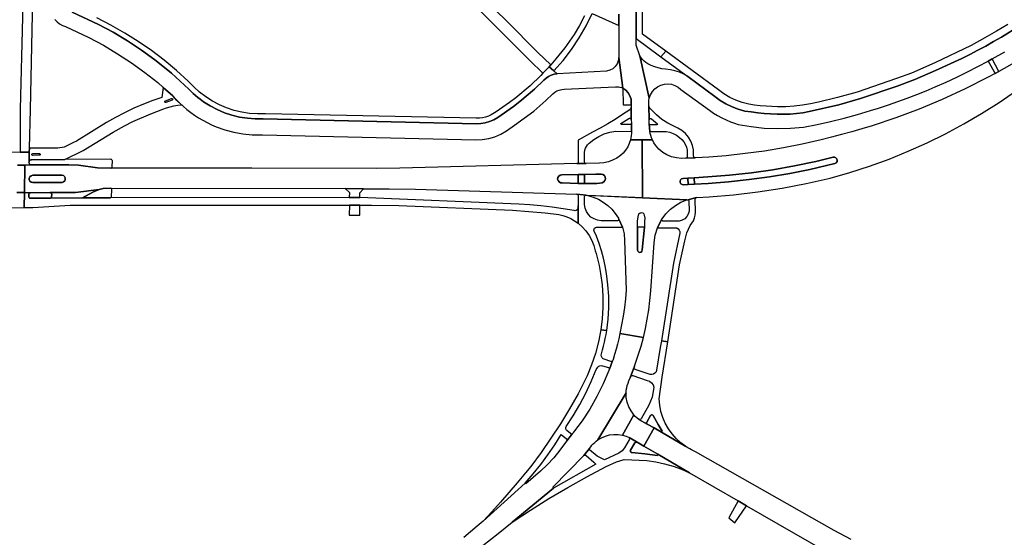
# Model space of a CAD drawing. Header units: metres. Extents: x 127325 to 135234, y 401140 to 409815.
# Tile 46 of 125: x 129357 to 129664, y 406589 to 406750. Entities that reach past the tile are written whole.
import ezdxf

# ---------------------------------------------------------------- set-up
doc = ezdxf.new("R2010")
doc.units = ezdxf.units.M
doc.layers.add('wegvakonderdelen', color=7, linetype='Continuous')

msp = doc.modelspace()

# ---------------------------------------------------------------- linework, layer by layer
at = {"layer": 'wegvakonderdelen'}
for points in [[(129359.05, 406779.79), (129357.67, 406722.4), (129357.62, 406708.98), (129359.14, 406708.99), (129360.47, 406709), (129360.51, 406710.23), (129360.84, 406722.27), (129362.11, 406781.7)], [(129544.19, 406752.06), (129544.19, 406748.52), (129544.19, 406738.92), (129544.2, 406738.47), (129545.47, 406728.93), (129546.39, 406728.34), (129547.15, 406727.55), (129547.71, 406726.61), (129548.03, 406725.56), (129548.1, 406724.47), (129548.08, 406723.79), (129548.07, 406723.07), (129548.13, 406719.11), (129548.14, 406718.04), (129548.14, 406715.49), (129548.15, 406714.85), (129548.1, 406714.21), (129548.01, 406713.52), (129547.87, 406712.84), (129551.53, 406712.83), (129554.71, 406712.83), (129554.43, 406713.49), (129554.2, 406714.18), (129554.04, 406714.81), (129553.92, 406715.44), (129553.67, 406717.89), (129553.65, 406719.04), (129553.6, 406723.49), (129553.61, 406725.18), (129553.73, 406725.84), (129550.74, 406738.99), (129550.74, 406738.99), (129549.6, 406742.32), (129549.6, 406744.43), (129549.77, 406769.57)], [(129368.45, 406750.35), (129369.15, 406749.62), (129369.94, 406749), (129370.82, 406748.51), (129371.76, 406748.14), (129379.01, 406744.71), (129383.56, 406742.31), (129388, 406739.7), (129392.31, 406736.89), (129396.49, 406733.88), (129400.52, 406730.68), (129402.26, 406729.21), (129405.2, 406726.56), (129406.24, 406725.43), (129407.32, 406724.34), (129408.44, 406723.3), (129409.62, 406722.31), (129410.83, 406721.37), (129411.94, 406720.58), (129413.23, 406719.74), (129414.56, 406718.96), (129415.91, 406718.23), (129417.3, 406717.56), (129418.72, 406716.96), (129421.43, 406715.99), (129424.21, 406715.24), (129427.03, 406714.72), (129429.9, 406714.43), (129432.77, 406714.37), (129433.2, 406714.38), (129499.66, 406712.9), (129501.68, 406712.96), (129503.68, 406713.28), (129505.61, 406713.84), (129507.46, 406714.65), (129509.2, 406715.69), (129511.68, 406717.38), (129517.71, 406721.8), (129521.47, 406725.11), (129523.66, 406727.17), (129523.66, 406727.17), (129524.27, 406727.68), (129524.95, 406728.08), (129525.68, 406728.38), (129526.44, 406728.55), (129527.23, 406728.61), (129543.15, 406729.39), (129543.63, 406729.39), (129544.11, 406729.35), (129544.57, 406729.26), (129545.03, 406729.12), (129545.47, 406728.93), (129544.2, 406738.47), (129544.05, 406737.46), (129543.67, 406736.51), (129543.08, 406735.68), (129542.32, 406735), (129541.42, 406734.52), (129540.43, 406734.27), (129524.99, 406733.43), (129524.06, 406733.3), (129523.17, 406733.03), (129522.33, 406732.62), (129521.56, 406732.09), (129520.88, 406731.44), (129517.99, 406728.67), (129513.39, 406724.79), (129511.42, 406723.28), (129506.48, 406719.85), (129505.26, 406719.14), (129503.97, 406718.58), (129502.62, 406718.18), (129501.23, 406717.93), (129499.83, 406717.86), (129433.37, 406719.38), (129430.91, 406719.37), (129428.46, 406719.56), (129426.03, 406719.95), (129423.65, 406720.54), (129421.31, 406721.31), (129419.05, 406722.28), (129416.88, 406723.42), (129414.8, 406724.74), (129413.76, 406725.5), (129413.02, 406726.08), (129412.3, 406726.68), (129411.59, 406727.3), (129410.91, 406727.95), (129410.25, 406728.61), (129407.55, 406731.15), (129404.78, 406733.6), (129403.67, 406734.53), (129399.61, 406737.77), (129395.41, 406740.83), (129391.08, 406743.69), (129386.63, 406746.36), (129382.06, 406748.84), (129373.8, 406752.68)], [(129373.8, 406752.68), (129382.06, 406748.84), (129386.63, 406746.36), (129391.08, 406743.69), (129395.41, 406740.83), (129399.61, 406737.77), (129403.67, 406734.53), (129404.78, 406733.6), (129407.55, 406731.15), (129410.25, 406728.61), (129410.91, 406727.95), (129411.59, 406727.3), (129412.3, 406726.68), (129413.02, 406726.08), (129413.76, 406725.5), (129414.8, 406724.74), (129416.88, 406723.42), (129419.05, 406722.28), (129421.31, 406721.31), (129423.65, 406720.54), (129426.03, 406719.95), (129428.46, 406719.56), (129430.91, 406719.37), (129433.37, 406719.38), (129499.83, 406717.86), (129501.23, 406717.93), (129502.62, 406718.18), (129503.97, 406718.58), (129505.26, 406719.14), (129506.48, 406719.85), (129511.42, 406723.28), (129513.39, 406724.79), (129517.99, 406728.67), (129520.88, 406731.44), (129521.56, 406732.09), (129522.33, 406732.62), (129523.17, 406733.03), (129524.06, 406733.3), (129524.99, 406733.43), (129524, 406734.32), (129522.49, 406735.6), (129520.59, 406733.59), (129519.95, 406732.93), (129516.61, 406729.72), (129512.16, 406725.96), (129510.17, 406724.45), (129506.05, 406721.58), (129504.48, 406720.62), (129503.59, 406720.23), (129502.68, 406719.92), (129501.74, 406719.71), (129500.78, 406719.59), (129499.81, 406719.57), (129434.06, 406721), (129434.06, 406721), (129431.61, 406720.95), (129429.16, 406721.1), (129426.73, 406721.46), (129424.34, 406722.03), (129422, 406722.79), (129419.74, 406723.74), (129417.56, 406724.89), (129415.49, 406726.21), (129413.54, 406727.7), (129411.72, 406729.34), (129410.04, 406731.14), (129406.35, 406734.47), (129402.51, 406737.64), (129398.54, 406740.65), (129394.45, 406743.48), (129390.24, 406746.14), (129385.92, 406748.62), (129381.5, 406750.9)], [(129533.53, 406751.45), (129531.99, 406748.45), (129530.34, 406745.72), (129527.43, 406741.55), (129524.65, 406738.05), (129523.06, 406736.2), (129522.49, 406735.6), (129524, 406734.32), (129526.85, 406737.57), (129529.47, 406741), (129531.87, 406744.59), (129534.04, 406748.33), (129535.96, 406752.2)], [(129535.96, 406752.2), (129544.19, 406748.52), (129544.19, 406752.06)], [(129668.79, 406748.15), (129663.47, 406744.89), (129661.06, 406743.47), (129658.62, 406742.09), (129656.16, 406740.75), (129653.68, 406739.44), (129651.18, 406738.18), (129642.96, 406734.43), (129636.51, 406731.65), (129631.04, 406729.56), (129619.56, 406725.69), (129612.79, 406723.8), (129603.6, 406721.66), (129601.62, 406721.32), (129599.62, 406721.06), (129597.61, 406720.89), (129595.59, 406720.81), (129593.57, 406720.82), (129591.55, 406720.93), (129589.53, 406721.09), (129587.52, 406721.29), (129585.51, 406721.54), (129583.5, 406721.84), (129581.48, 406722.41), (129579.52, 406723.16), (129577.64, 406724.08), (129575.84, 406725.16), (129574.15, 406726.41), (129565.74, 406732.55), (129564.48, 406733.31), (129563.14, 406733.93), (129561.74, 406734.39), (129560.3, 406734.7), (129558.83, 406734.85), (129557.68, 406735.03), (129556.54, 406735.3), (129555.43, 406735.64), (129554.34, 406736.06), (129553.29, 406736.56), (129552.69, 406736.95), (129552.13, 406737.38), (129551.62, 406737.87), (129551.15, 406738.41), (129550.74, 406738.99), (129553.73, 406725.84), (129554.11, 406726.9), (129554.68, 406727.87), (129555.43, 406728.72), (129556.32, 406729.4), (129557.33, 406729.9), (129558.42, 406730.2), (129559.54, 406730.29), (129560.66, 406730.16), (129561.73, 406729.82), (129562.72, 406729.28), (129563.59, 406728.56), (129572.51, 406722.07), (129573.74, 406721.2), (129575.02, 406720.41), (129576.33, 406719.68), (129577.69, 406719.04), (129579.08, 406718.46), (129580.27, 406718.04), (129581.47, 406717.68), (129585.5, 406716.97), (129589.57, 406716.53), (129593.66, 406716.36), (129597.75, 406716.45), (129601.83, 406716.8), (129606.05, 406717.65), (129610.25, 406718.59), (129614.43, 406719.62), (129618.58, 406720.74), (129622.71, 406721.96), (129625.18, 406722.74), (129628.27, 406723.76), (129631.22, 406724.79), (129634.16, 406725.87), (129637.08, 406726.99), (129639.98, 406728.17), (129642.86, 406729.39), (129642.86, 406729.39), (129646.22, 406730.87), (129649.56, 406732.42), (129652.87, 406734.02), (129656.15, 406735.69), (129659.39, 406737.41), (129660.63, 406738.09), (129664.53, 406740.3)], [(129665.48, 406748.81), (129661.92, 406746.67), (129658.3, 406744.62), (129654.03, 406742.24), (129642.77, 406736.82), (129635.41, 406733.68), (129630.77, 406731.93), (129618.51, 406727.76), (129612.39, 406726.07), (129606.51, 406724.61), (129604, 406724.04), (129601.45, 406723.61), (129598.89, 406723.31), (129596.32, 406723.16), (129593.74, 406723.15), (129591.93, 406723.22), (129590.12, 406723.34), (129588.31, 406723.5), (129586.51, 406723.71), (129584.72, 406723.96), (129582.68, 406724.47), (129580.7, 406725.19), (129578.81, 406726.09), (129577.01, 406727.19), (129575.34, 406728.45), (129558.89, 406740.45), (129557.3, 406738.76), (129565.74, 406732.55), (129574.15, 406726.41), (129575.84, 406725.16), (129577.64, 406724.08), (129579.52, 406723.16), (129581.48, 406722.41), (129583.5, 406721.84), (129585.51, 406721.54), (129587.52, 406721.29), (129589.53, 406721.09), (129591.55, 406720.93), (129593.57, 406720.82), (129595.59, 406720.81), (129597.61, 406720.89), (129599.62, 406721.06), (129601.62, 406721.32), (129603.6, 406721.66), (129612.79, 406723.8), (129619.56, 406725.69), (129631.04, 406729.56), (129636.51, 406731.65), (129642.96, 406734.43), (129651.18, 406738.18), (129651.18, 406738.18), (129653.68, 406739.44), (129656.16, 406740.75), (129658.62, 406742.09), (129661.06, 406743.47), (129663.47, 406744.89), (129668.79, 406748.15)], [(129668.35, 406737.39), (129662.72, 406734.17), (129661.55, 406733.54), (129659.12, 406732.24), (129652.15, 406728.72), (129645.06, 406725.45), (129637.86, 406722.45), (129630.55, 406719.71), (129623.15, 406717.23), (129620.01, 406716.27), (129616.85, 406715.36), (129613.67, 406714.49), (129610.48, 406713.68), (129607.28, 406712.91), (129601.43, 406711.55), (129595.54, 406710.38), (129589.61, 406709.38), (129583.66, 406708.56), (129577.69, 406707.92), (129572.25, 406707.49), (129568.1, 406707.27), (129568.07, 406707.27), (129565.14, 406707.12), (129565.12, 406707.12), (129563.79, 406707.09), (129562.23, 406707.2), (129560.7, 406707.56), (129559.25, 406708.15), (129557.92, 406708.96), (129556.72, 406709.97), (129555.7, 406711.16), (129555.16, 406711.97), (129554.71, 406712.83), (129551.53, 406712.83), (129551.6, 406694.83), (129565.41, 406694.21), (129565.86, 406694.19), (129568.32, 406694.85), (129568.53, 406694.91), (129572.38, 406695.11), (129579.99, 406695.73), (129587.58, 406696.62), (129595.13, 406697.78), (129602.63, 406699.21), (129610.08, 406700.92), (129616.27, 406702.68), (129622.4, 406704.67), (129628.45, 406706.87), (129634.42, 406709.29), (129640.3, 406711.92), (129646.08, 406714.76), (129651.75, 406717.81), (129657.31, 406721.06), (129662.75, 406724.51), (129669.52, 406729.2)], [(129356.81, 406705), (129359.05, 406705.01), (129361.21, 406705.02), (129360.96, 406705.06), (129360.73, 406705.17), (129360.55, 406705.35), (129360.44, 406705.57), (129360.39, 406705.82), (129360.4, 406705.87), (129360.47, 406709), (129360.47, 406709), (129359.14, 406708.99), (129357.62, 406708.98), (129317.69, 406708.68)], [(129356.57, 406696.41), (129358.97, 406696.4), (129359.05, 406705.01), (129359.05, 406705.01), (129356.81, 406705)], [(129346, 406691.69), (129358.92, 406691.73), (129358.97, 406696.4), (129358.97, 406696.4), (129356.57, 406696.41)], [(129499.45, 406584.58), (129506.64, 406590.21), (129511.02, 406593.75), (129523.9, 406604.37), (129523.64, 406604.66), (129533.33, 406614.48), (129535.47, 406617.2), (129535.85, 406617.69), (129536.27, 406618.15), (129536.71, 406618.58), (129537.18, 406618.99), (129537.67, 406619.36), (129546.5, 406634.07), (129546.56, 406634.84), (129546.68, 406635.6), (129546.86, 406636.35), (129547.1, 406637.08), (129547.39, 406637.79), (129547.76, 406638.68), (129549.12, 406642.3), (129551.2, 406648.58), (129551.9, 406651.25), (129544.56, 406652.5), (129544.19, 406650.87), (129543.79, 406649.24), (129543.36, 406647.62), (129542.9, 406646.01), (129542.42, 406644.41), (129542.33, 406644.09), (129542.31, 406644.05), (129541.3, 406641.4), (129541.27, 406641.27), (129541.13, 406640.95), (129539.4, 406636.85), (129537.43, 406632.86), (129535.21, 406629), (129532.76, 406625.29), (129530.08, 406621.74), (129529.87, 406621.41), (129529.82, 406621.35), (129528.05, 406619.11), (129528.01, 406619.04), (129527.63, 406618.57), (129525.87, 406616.15), (129523.98, 406613.84), (129521.95, 406611.65), (129519.8, 406609.59), (129517.52, 406607.65), (129515.28, 406605.66), (129515.04, 406605.93), (129501.94, 406594.08), (129500.03, 406592.45), (129495.9, 406588.94)], [(129616.64, 406588.35), (129611.32, 406591.13), (129568.13, 406615.7), (129567.52, 406615.97), (129566.91, 406616.27), (129566.32, 406616.59), (129565.74, 406616.92), (129565.17, 406617.28), (129557.49, 406621.79), (129555.2, 406623.09), (129552.06, 406617.42), (129556.4, 406614.88), (129566.3, 406609.14), (129581.43, 406600.39), (129584.06, 406598.87), (129608.41, 406584.79)]]:
    msp.add_lwpolyline(points, dxfattribs=at)
for points in [[(129551.66, 406769.55), (129549.77, 406769.57), (129549.6, 406744.43), (129557.3, 406738.76), (129558.89, 406740.45), (129551.61, 406745.75), (129551.66, 406769.55)], [(129509.25, 406749.89), (129502.59, 406756.48), (129498.31, 406760.71), (129495.74, 406758.3), (129497.98, 406756.08), (129507.91, 406746.19), (129516.53, 406737.54), (129520.59, 406733.59), (129522.49, 406735.6), (129523.06, 406736.2), (129518.98, 406740.09), (129509.25, 406749.89)], [(129660.63, 406738.09), (129659.39, 406737.41), (129661.55, 406733.54), (129662.72, 406734.17), (129660.63, 406738.09)], [(129402.11, 406722.39), (129403.24, 406722.79), (129404.39, 406723.13), (129405.55, 406723.41), (129406.73, 406723.63), (129407.91, 406723.78), (129406.52, 406725.13), (129405.2, 406726.56), (129402.26, 406729.21), (129401.79, 406726.08), (129399.03, 406725.08), (129396.03, 406723.94), (129393.08, 406722.69), (129390.19, 406721.31), (129387.35, 406719.81), (129384.58, 406718.21), (129375.18, 406712.47), (129374.29, 406712), (129371.34, 406710.58), (129369.4, 406710.26), (129360.51, 406710.23), (129360.47, 406709), (129360.4, 406705.87), (129360.45, 406706.11), (129360.56, 406706.32), (129360.74, 406706.49), (129360.96, 406706.59), (129361.19, 406706.63), (129371.6, 406706.7), (129377.23, 406709.52), (129386.63, 406715.28), (129390.12, 406717.27), (129392.76, 406718.58), (129398.32, 406720.97), (129402.11, 406722.39)], [(129545.47, 406728.93), (129545.64, 406723.77), (129548.08, 406723.79), (129548.1, 406724.47), (129548.03, 406725.56), (129547.71, 406726.61), (129547.15, 406727.55), (129546.39, 406728.34), (129545.47, 406728.93)], [(129402.9, 406725.04), (129404.78, 406725.72), (129404.96, 406725.74), (129405.12, 406725.64), (129405.18, 406725.47), (129405.12, 406725.3), (129404.97, 406725.2), (129403.09, 406724.52), (129402.91, 406724.5), (129402.76, 406724.6), (129402.7, 406724.77), (129402.75, 406724.94), (129402.9, 406725.04)], [(129548.14, 406718.04), (129548.11, 406717.9), (129548.04, 406717.78), (129547.93, 406717.68), (129547.8, 406717.62), (129547.66, 406717.6), (129545, 406717.65), (129544.86, 406717.96), (129547.38, 406719.51), (129547.57, 406719.58), (129547.77, 406719.56), (129547.95, 406719.47), (129548.08, 406719.31), (129548.13, 406719.11), (129548.07, 406723.07), (129548.05, 406722.88), (129548, 406722.7), (129547.92, 406722.53), (129547.81, 406722.38), (129547.67, 406722.25), (129545.43, 406720.71), (129543.14, 406719.24), (129540.81, 406717.84), (129538.43, 406716.51), (129536.02, 406715.26), (129531.51, 406712.75), (129531.55, 406705.83), (129531.53, 406705.71), (129531.48, 406705.61), (129531.4, 406705.52), (129531.29, 406705.46), (129531.17, 406705.44), (129534.05, 406705.48), (129533.89, 406705.51), (129533.75, 406705.59), (129533.64, 406705.7), (129533.56, 406705.85), (129533.54, 406706.01), (129533.56, 406708.95), (129533.65, 406709.6), (129533.84, 406710.22), (129534.14, 406710.8), (129534.52, 406711.33), (129534.99, 406711.79), (129536.43, 406712.96), (129538, 406713.93), (129539.7, 406714.69), (129541.47, 406715.23), (129543.3, 406715.53), (129548.14, 406715.49), (129548.14, 406718.04)], [(129562.64, 406716.49), (129559.55, 406718.07), (129557.66, 406719.21), (129555.99, 406720.67), (129553.9, 406722.77), (129553.68, 406723.11), (129553.6, 406723.49), (129553.65, 406719.04), (129553.7, 406719.24), (129553.83, 406719.39), (129554.02, 406719.47), (129554.22, 406719.48), (129554.4, 406719.4), (129556.25, 406717.83), (129556.08, 406717.49), (129554.16, 406717.49), (129554.02, 406717.51), (129553.9, 406717.56), (129553.79, 406717.65), (129553.71, 406717.76), (129553.67, 406717.89), (129553.92, 406715.44), (129557.89, 406715.46), (129559.03, 406715.42), (129560.15, 406715.2), (129561.22, 406714.82), (129562.22, 406714.28), (129563.13, 406713.59), (129563.85, 406712.99), (129564.47, 406712.27), (129564.95, 406711.46), (129565.3, 406710.58), (129565.49, 406709.65), (129565.55, 406707.58), (129565.54, 406707.44), (129565.48, 406707.32), (129565.39, 406707.22), (129565.27, 406707.15), (129565.14, 406707.12), (129568.07, 406707.27), (129567.91, 406707.3), (129567.77, 406707.37), (129567.65, 406707.48), (129567.58, 406707.63), (129567.55, 406707.78), (129567.5, 406709.72), (129567.19, 406711.13), (129566.66, 406712.48), (129565.92, 406713.71), (129564.98, 406714.81), (129563.88, 406715.75), (129562.64, 406716.49)], [(129551.53, 406712.83), (129547.87, 406712.84), (129547.5, 406711.72), (129547, 406710.65), (129546.36, 406709.66), (129545.6, 406708.75), (129544.73, 406707.95), (129543.57, 406707.14), (129542.31, 406706.49), (129540.98, 406706.02), (129539.6, 406705.72), (129538.19, 406705.61), (129534.05, 406705.48), (129531.17, 406705.44), (129475.94, 406703.99), (129468.71, 406703.95), (129429.83, 406703.99), (129410.3, 406703.99), (129385.9, 406703.99), (129381.79, 406704.09), (129375.82, 406704.97), (129372.83, 406705.09), (129361.21, 406705.02), (129359.05, 406705.01), (129358.97, 406696.4), (129360.81, 406696.38), (129366.95, 406696.41), (129374.84, 406696.48), (129382.22, 406697.41), (129383.51, 406697.66), (129385.78, 406697.77), (129458.93, 406697.65), (129464.66, 406697.64), (129472.68, 406697.63), (129480.84, 406697.45), (129531.01, 406695.96), (129531.1, 406695.95), (129534.13, 406695.62), (129551.6, 406694.83), (129551.53, 406712.83)], [(129386.37, 406706.29), (129386.34, 406706.45), (129386.26, 406706.59), (129386.15, 406706.7), (129386, 406706.77), (129385.84, 406706.79), (129371.6, 406706.7), (129361.19, 406706.63), (129360.96, 406706.59), (129360.74, 406706.49), (129360.56, 406706.32), (129360.45, 406706.11), (129360.4, 406705.87), (129360.39, 406705.82), (129360.44, 406705.57), (129360.55, 406705.35), (129360.73, 406705.17), (129360.96, 406705.06), (129361.21, 406705.02), (129372.83, 406705.09), (129375.82, 406704.97), (129381.79, 406704.09), (129385.9, 406703.99), (129386.05, 406704.03), (129386.17, 406704.11), (129386.26, 406704.23), (129386.3, 406704.37), (129386.3, 406704.52), (129386.37, 406706.29)], [(129363.6, 406708.6), (129363.77, 406708.55), (129363.88, 406708.41), (129363.88, 406708.23), (129363.77, 406708.09), (129363.6, 406708.05), (129361.6, 406708.03), (129361.42, 406708.08), (129361.31, 406708.22), (129361.31, 406708.4), (129361.42, 406708.54), (129361.6, 406708.58), (129363.6, 406708.6)], [(129571.99, 406701.28), (129578.77, 406701.81), (129585.54, 406702.56), (129592.28, 406703.53), (129598.99, 406704.71), (129605.65, 406706.11), (129611.06, 406707.46), (129611.5, 406707.47), (129611.91, 406707.29), (129612.2, 406706.96), (129612.31, 406706.53), (129612.24, 406706.09), (129611.98, 406705.73), (129611.59, 406705.52), (129603.77, 406703.63), (129597.49, 406702.38), (129591.17, 406701.32), (129584.82, 406700.45), (129578.45, 406699.76), (129572.06, 406699.27), (129567.87, 406699.05), (129565.89, 406698.95), (129564.42, 406698.88), (129563.98, 406698.94), (129563.6, 406699.18), (129563.37, 406699.56), (129563.34, 406700.01), (129563.5, 406700.43), (129563.82, 406700.73), (129564.25, 406700.86), (129565.79, 406700.92), (129567.77, 406701.05), (129571.99, 406701.28)], [(129603.77, 406703.63), (129611.59, 406705.52), (129611.98, 406705.73), (129612.24, 406706.09), (129612.31, 406706.53), (129612.2, 406706.96), (129611.91, 406707.29), (129611.5, 406707.47), (129611.06, 406707.46), (129605.65, 406706.11), (129598.99, 406704.71), (129592.28, 406703.53), (129585.54, 406702.56), (129578.77, 406701.81), (129571.99, 406701.28), (129567.77, 406701.05), (129567.87, 406699.05), (129572.06, 406699.27), (129578.45, 406699.76), (129584.82, 406700.45), (129591.17, 406701.32), (129597.49, 406702.38), (129603.77, 406703.63)], [(129370.67, 406701.88), (129371.13, 406701.74), (129371.5, 406701.42), (129371.7, 406700.98), (129371.7, 406700.5), (129371.51, 406700.06), (129371.16, 406699.73), (129370.7, 406699.57), (129361.57, 406699.53), (129361.08, 406699.64), (129360.69, 406699.96), (129360.46, 406700.41), (129360.46, 406700.92), (129360.68, 406701.37), (129361.07, 406701.69), (129361.56, 406701.81), (129370.67, 406701.88)], [(129370.67, 406701.88), (129361.56, 406701.81), (129361.07, 406701.69), (129360.68, 406701.37), (129360.46, 406700.92), (129360.46, 406700.41), (129360.69, 406699.96), (129361.08, 406699.64), (129361.57, 406699.53), (129370.7, 406699.57), (129371.16, 406699.73), (129371.51, 406700.06), (129371.7, 406700.5), (129371.7, 406700.98), (129371.5, 406701.42), (129371.13, 406701.74), (129370.67, 406701.88)], [(129531.52, 406702.03), (129533.53, 406702.09), (129537.1, 406702.2), (129538.75, 406702.16), (129539.29, 406702.04), (129539.74, 406701.71), (129540.02, 406701.23), (129540.08, 406700.68), (129539.92, 406700.15), (129539.56, 406699.73), (129539.06, 406699.49), (129537.36, 406699.23), (129533.54, 406699.26), (129531.59, 406699.3), (129526.56, 406699.47), (129526.05, 406699.5), (129525.6, 406699.74), (129525.29, 406700.14), (129525.16, 406700.63), (129525.24, 406701.14), (129525.53, 406701.56), (129525.95, 406701.83), (129526.46, 406701.91), (129531.52, 406702.03)], [(129531.52, 406702.03), (129526.46, 406701.91), (129525.95, 406701.83), (129525.53, 406701.56), (129525.24, 406701.14), (129525.16, 406700.63), (129525.29, 406700.14), (129525.6, 406699.74), (129526.05, 406699.5), (129526.56, 406699.47), (129531.59, 406699.3), (129531.52, 406702.03)], [(129533.53, 406702.09), (129531.52, 406702.03), (129531.59, 406699.3), (129533.54, 406699.26), (129533.53, 406702.09)], [(129538.75, 406702.16), (129537.1, 406702.2), (129533.53, 406702.09), (129533.54, 406699.26), (129537.36, 406699.23), (129539.06, 406699.49), (129539.56, 406699.73), (129539.92, 406700.15), (129540.08, 406700.68), (129540.02, 406701.23), (129539.74, 406701.71), (129539.29, 406702.04), (129538.75, 406702.16)], [(129565.79, 406700.92), (129564.25, 406700.86), (129563.82, 406700.73), (129563.5, 406700.43), (129563.34, 406700.01), (129563.37, 406699.56), (129563.6, 406699.18), (129563.98, 406698.94), (129564.42, 406698.88), (129565.89, 406698.95), (129565.79, 406700.92)], [(129567.77, 406701.05), (129565.79, 406700.92), (129565.89, 406698.95), (129567.87, 406699.05), (129567.77, 406701.05)], [(129386.24, 406697.22), (129386.24, 406697.38), (129386.18, 406697.53), (129386.08, 406697.65), (129385.94, 406697.73), (129385.78, 406697.77), (129383.51, 406697.66), (129382.22, 406697.41), (129380.29, 406696.55), (129377.07, 406694.74), (129385.66, 406694.79), (129385.81, 406694.82), (129385.94, 406694.9), (129386.05, 406695.01), (129386.12, 406695.14), (129386.14, 406695.29), (129386.24, 406697.22)], [(129464.66, 406697.64), (129458.93, 406697.65), (129460.24, 406696.44), (129460.23, 406694.9), (129463.55, 406694.9), (129463.56, 406696.34), (129464.66, 406697.64)], [(129463.55, 406694.9), (129460.23, 406694.9), (129385.66, 406694.79), (129377.07, 406694.74), (129366.92, 406694.68), (129360.83, 406694.64), (129360.66, 406694.66), (129360.52, 406694.73), (129360.4, 406694.85), (129360.32, 406695), (129360.3, 406695.16), (129360.31, 406695.86), (129360.33, 406696.02), (129360.4, 406696.16), (129360.51, 406696.28), (129360.65, 406696.36), (129360.81, 406696.38), (129358.97, 406696.4), (129358.92, 406691.73), (129361.62, 406691.74), (129373.25, 406692.51), (129460.24, 406692.52), (129463.54, 406692.52), (129467.14, 406692.52), (129475.69, 406692.45), (129511.11, 406690.95), (129521.3, 406690.16), (129525.51, 406689.62), (129526.81, 406689.3), (129528.07, 406688.86), (129529.29, 406688.31), (129530.45, 406687.65), (129531.54, 406686.88), (129531.53, 406692.3), (129531.52, 406691.64), (129531.41, 406691.32), (129531.21, 406691.05), (129530.93, 406690.87), (129530.61, 406690.78), (129530.27, 406690.8), (129526.85, 406691.37), (129523.42, 406691.86), (129519.97, 406692.26), (129516.52, 406692.57), (129513.05, 406692.79), (129463.55, 406694.9)], [(129367.47, 406695.91), (129367.44, 406696.07), (129367.36, 406696.2), (129367.25, 406696.31), (129367.1, 406696.38), (129366.95, 406696.41), (129360.81, 406696.38), (129360.65, 406696.36), (129360.51, 406696.28), (129360.4, 406696.16), (129360.33, 406696.02), (129360.31, 406695.86), (129360.3, 406695.16), (129360.32, 406695), (129360.4, 406694.85), (129360.52, 406694.73), (129360.66, 406694.66), (129360.83, 406694.64), (129366.92, 406694.68), (129367.07, 406694.7), (129367.2, 406694.76), (129367.32, 406694.85), (129367.4, 406694.98), (129367.45, 406695.12), (129367.47, 406695.91)], [(129382.22, 406697.41), (129374.84, 406696.48), (129366.95, 406696.41), (129367.1, 406696.38), (129367.25, 406696.31), (129367.36, 406696.2), (129367.44, 406696.07), (129367.47, 406695.91), (129367.45, 406695.12), (129367.4, 406694.98), (129367.32, 406694.85), (129367.2, 406694.76), (129367.07, 406694.7), (129366.92, 406694.68), (129377.07, 406694.74), (129380.29, 406696.55), (129382.22, 406697.41)], [(129545.35, 406685.6), (129544.19, 406688.12), (129544.17, 406687.96), (129544.09, 406687.82), (129543.98, 406687.72), (129543.84, 406687.65), (129543.68, 406687.63), (129538.69, 406687.66), (129537.57, 406687.82), (129536.52, 406688.2), (129535.56, 406688.8), (129534.76, 406689.59), (129534.14, 406690.54), (129533.74, 406691.59), (129533.56, 406692.7), (129533.55, 406695.08), (129533.57, 406695.25), (129533.65, 406695.4), (129533.77, 406695.52), (129533.93, 406695.6), (129534.1, 406695.62), (129531.1, 406695.95), (129531.25, 406695.9), (129531.38, 406695.81), (129531.48, 406695.69), (129531.54, 406695.55), (129531.56, 406695.39), (129531.53, 406692.3), (129531.54, 406686.88), (129532.85, 406685.75), (129534, 406684.47), (129535, 406683.06), (129535.83, 406681.54), (129536.47, 406679.93), (129536.91, 406678.26), (129537.16, 406677.49), (129537.5, 406676.24), (129537.81, 406674.99), (129538.09, 406673.73), (129538.34, 406672.46), (129538.56, 406671.19), (129539.02, 406667.69), (129539.25, 406664.18), (129539.26, 406660.65), (129539.04, 406657.14), (129538.6, 406653.64), (129540.45, 406653.45), (129540.89, 406656.99), (129541.1, 406660.56), (129541.1, 406664.13), (129540.86, 406667.69), (129540.41, 406671.24), (129539.98, 406673.61), (129539.45, 406675.97), (129538.82, 406678.3), (129538.09, 406680.6), (129537.27, 406682.87), (129536.58, 406684.42), (129536.49, 406684.73), (129536.53, 406685.05), (129536.69, 406685.33), (129536.95, 406685.53), (129537.26, 406685.61), (129545.35, 406685.6)], [(129556.26, 406685.49), (129557.69, 406688.27), (129557.7, 406688.29), (129558.92, 406689.84), (129560.32, 406691.23), (129561.89, 406692.43), (129563.59, 406693.43), (129565.4, 406694.21), (129551.59, 406694.8), (129534.58, 406695.52), (129536.25, 406695.03), (129537.86, 406694.35), (129539.37, 406693.48), (129540.77, 406692.43), (129542.03, 406691.23), (129543.14, 406689.89), (129544.09, 406688.42), (129544.12, 406688.37), (129544.15, 406688.31), (129544.17, 406688.25), (129544.19, 406688.18), (129544.19, 406688.12), (129545.35, 406685.6), (129545.85, 406683.54), (129546.05, 406681.5), (129546.52, 406666.05), (129546.28, 406663.32), (129545.97, 406660.6), (129545.58, 406657.89), (129545.11, 406655.18), (129544.56, 406652.5), (129551.9, 406651.25), (129552.55, 406654.12), (129553.1, 406657.01), (129553.56, 406659.92), (129553.91, 406662.84), (129554.16, 406665.77), (129555.24, 406680.75), (129555.58, 406683.16), (129556.26, 406685.49)], [(129568.32, 406694.85), (129565.86, 406694.19), (129565.93, 406694.14), (129565.99, 406694.07), (129566.04, 406693.99), (129566.07, 406693.91), (129566.09, 406693.82), (129566.17, 406690.62), (129565.89, 406689.74), (129565.41, 406688.95), (129564.76, 406688.29), (129563.97, 406687.81), (129563.08, 406687.54), (129562.16, 406687.48), (129558.16, 406687.51), (129557.95, 406687.55), (129557.78, 406687.68), (129557.67, 406687.86), (129557.64, 406688.07), (129557.69, 406688.27), (129556.26, 406685.49), (129561.8, 406685.49), (129562.3, 406685.4), (129562.74, 406685.14), (129563.06, 406684.75), (129563.23, 406684.27), (129563.21, 406683.76), (129561.28, 406674.41), (129557.49, 406650.21), (129559.46, 406649.88), (129563.19, 406673.88), (129564.78, 406681.37), (129565.4, 406683.84), (129566.43, 406686.16), (129567.01, 406686.88), (129567.48, 406687.67), (129567.83, 406688.52), (129568.07, 406689.41), (129568.18, 406690.33), (129568.06, 406694.4), (129568.07, 406694.51), (129568.1, 406694.62), (129568.16, 406694.71), (129568.23, 406694.79), (129568.32, 406694.85)], [(129463.54, 406692.52), (129460.24, 406692.52), (129460.21, 406689.42), (129463.56, 406689.35), (129463.54, 406692.52)], [(129550.04, 406685.61), (129550.08, 406687.58), (129550.4, 406689.37), (129550.52, 406689.8), (129550.84, 406690.11), (129551.27, 406690.23), (129551.7, 406690.12), (129552.02, 406689.82), (129552.15, 406689.39), (129552.29, 406688.49), (129552.27, 406687.57), (129552.19, 406685.61), (129551.51, 406678.59), (129551.45, 406678.19), (129551.19, 406677.89), (129550.8, 406677.77), (129550.42, 406677.88), (129550.15, 406678.18), (129550.09, 406678.58), (129550.04, 406685.61)], [(129552.19, 406685.61), (129550.04, 406685.61), (129550.09, 406678.58), (129550.15, 406678.18), (129550.42, 406677.88), (129550.8, 406677.77), (129551.19, 406677.89), (129551.45, 406678.19), (129551.51, 406678.59), (129552.19, 406685.61)], [(129526.27, 406621.08), (129527.91, 406619.75), (129528.01, 406619.65), (129528.08, 406619.52), (129528.11, 406619.39), (129528.1, 406619.24), (129528.05, 406619.11), (129529.82, 406621.35), (129529.7, 406621.26), (129529.56, 406621.21), (129529.41, 406621.2), (129529.27, 406621.24), (129529.14, 406621.32), (129528, 406622.29), (129527.85, 406622.51), (129527.76, 406622.76), (129527.72, 406623.03), (129527.75, 406623.29), (129527.83, 406623.54), (129530.01, 406626.92), (129532.03, 406630.39), (129533.91, 406633.94), (129535.63, 406637.57), (129537.2, 406641.26), (129537.44, 406641.76), (129537.68, 406642.08), (129537.99, 406642.33), (129538.35, 406642.48), (129538.75, 406642.54), (129539.14, 406642.5), (129540.99, 406641.93), (129541.1, 406641.86), (129541.2, 406641.77), (129541.26, 406641.66), (129541.3, 406641.53), (129541.3, 406641.4), (129542.31, 406644.05), (129542.23, 406643.93), (129542.12, 406643.83), (129541.99, 406643.77), (129541.84, 406643.76), (129541.7, 406643.78), (129539.71, 406644.52), (129539.32, 406644.67), (129539.01, 406644.95), (129538.81, 406645.32), (129538.76, 406645.73), (129538.85, 406646.14), (129539.18, 406647.4), (129539.48, 406648.6), (129539.77, 406649.8), (129540.02, 406651.01), (129540.25, 406652.23), (129540.45, 406653.45), (129538.6, 406653.64), (129537.9, 406649.96), (129536.95, 406646.34), (129535.75, 406642.78), (129534.32, 406639.32), (129532.66, 406635.96), (129531.56, 406633.71), (129528.85, 406629.02), (129526.03, 406624.42), (129523.08, 406619.88), (129520.01, 406615.43), (129516.83, 406611.06), (129515.12, 406609.14), (129512.58, 406606.04), (129509.99, 406602.98), (129507.36, 406599.97), (129504.67, 406597.01), (129501.94, 406594.08), (129515.04, 406605.93), (129517.52, 406608.78), (129519.88, 406611.73), (129522.13, 406614.76), (129524.26, 406617.88), (129526.27, 406621.08)], [(129559.46, 406649.88), (129557.49, 406650.21), (129557.17, 406648.15), (129556, 406641.07), (129555.83, 406640.57), (129555.5, 406640.14), (129555.05, 406639.85), (129554.53, 406639.72), (129554, 406639.76), (129549.3, 406641.3), (129549.02, 406641.55), (129549, 406641.94), (129549.12, 406642.3), (129547.76, 406638.68), (129547.95, 406639.13), (129548.17, 406639.4), (129548.58, 406639.41), (129553.11, 406637.91), (129553.84, 406637.67), (129554.46, 406637.2), (129554.9, 406636.57), (129555.11, 406635.82), (129555.08, 406635.05), (129554.65, 406632.68), (129553.63, 406630.2), (129551.15, 406625.9), (129551.05, 406625.8), (129550.93, 406625.72), (129550.79, 406625.69), (129550.64, 406625.7), (129550.51, 406625.75), (129553.11, 406624.27), (129553, 406624.37), (129552.92, 406624.49), (129552.89, 406624.64), (129552.9, 406624.79), (129552.96, 406624.92), (129554.11, 406626.96), (129554.25, 406627.12), (129554.44, 406627.2), (129554.65, 406627.2), (129554.84, 406627.11), (129554.97, 406626.95), (129556.48, 406624.18), (129557.78, 406622.05), (129557.49, 406621.79), (129565.17, 406617.28), (129563.59, 406618.45), (129562.14, 406619.78), (129560.83, 406621.25), (129559.7, 406622.85), (129558.73, 406624.56), (129557.96, 406626.37), (129557.38, 406628.25), (129557, 406630.18), (129556.83, 406632.14), (129557.76, 406638.97), (129559.46, 406649.88)], [(129548.94, 406627.18), (129548.04, 406628.38), (129547.34, 406629.69), (129546.84, 406631.1), (129546.56, 406632.57), (129546.5, 406634.07), (129537.67, 406619.36), (129538.83, 406620.06), (129540.08, 406620.59), (129541.38, 406620.93), (129542.73, 406621.09), (129544.08, 406621.06), (129545.42, 406620.84), (129548.94, 406627.18)], [(129555.2, 406623.09), (129553.11, 406624.27), (129550.51, 406625.75), (129549.85, 406626.27), (129549.38, 406626.71), (129548.94, 406627.18), (129545.42, 406620.84), (129546.56, 406620.49), (129547.43, 406620.11), (129549.93, 406618.66), (129552.06, 406617.42), (129555.2, 406623.09)], [(129553.11, 406624.27), (129555.2, 406623.09), (129557.49, 406621.79), (129557.78, 406622.05), (129556.48, 406624.18), (129554.97, 406626.95), (129554.84, 406627.11), (129554.65, 406627.2), (129554.44, 406627.2), (129554.25, 406627.12), (129554.11, 406626.96), (129552.96, 406624.92), (129552.9, 406624.79), (129552.89, 406624.64), (129552.92, 406624.49), (129553, 406624.37), (129553.11, 406624.27)], [(129511.02, 406593.75), (129516.69, 406597.51), (129522.45, 406601.13), (129528.31, 406604.59), (129534.25, 406607.91), (129540.27, 406611.07), (129543.56, 406612.59), (129545.93, 406613.24), (129552.98, 406612.92), (129555.74, 406612.54), (129558.46, 406611.97), (129561.14, 406611.21), (129563.75, 406610.27), (129566.3, 406609.14), (129556.4, 406614.88), (129556.3, 406614.5), (129552.36, 406615.02), (129548.26, 406615.43), (129548.07, 406615.5), (129547.91, 406615.64), (129547.83, 406615.82), (129547.82, 406616.03), (129547.9, 406616.22), (129549.26, 406618.5), (129549.36, 406618.61), (129549.49, 406618.69), (129549.64, 406618.72), (129549.79, 406618.71), (129549.93, 406618.66), (129547.43, 406620.11), (129547.52, 406619.99), (129547.57, 406619.86), (129547.58, 406619.71), (129547.54, 406619.57), (129547.46, 406619.44), (129545.99, 406616.92), (129545.23, 406615.99), (129544.28, 406615.28), (129539.72, 406613.16), (129537.46, 406614.29), (129535.08, 406616.31), (129535.1, 406616.73), (129533.33, 406614.48), (129533.45, 406614.59), (129533.6, 406614.65), (129533.75, 406614.67), (129533.91, 406614.64), (129534.05, 406614.56), (129536.44, 406612.47), (129537.08, 406611.77), (129523.9, 406604.37), (129511.02, 406593.75)], [(129552.06, 406617.42), (129549.93, 406618.66), (129549.79, 406618.71), (129549.64, 406618.72), (129549.49, 406618.69), (129549.36, 406618.61), (129549.26, 406618.5), (129547.9, 406616.22), (129547.82, 406616.03), (129547.83, 406615.82), (129547.91, 406615.64), (129548.07, 406615.5), (129548.26, 406615.43), (129552.36, 406615.02), (129556.3, 406614.5), (129556.4, 406614.88), (129552.06, 406617.42)], [(129584.06, 406598.87), (129581.43, 406600.39), (129578.53, 406595.05), (129580.44, 406593.49), (129584.06, 406598.87)]]:
    msp.add_lwpolyline(points, close=True, dxfattribs=at)

doc.saveas('drawing.dxf')
